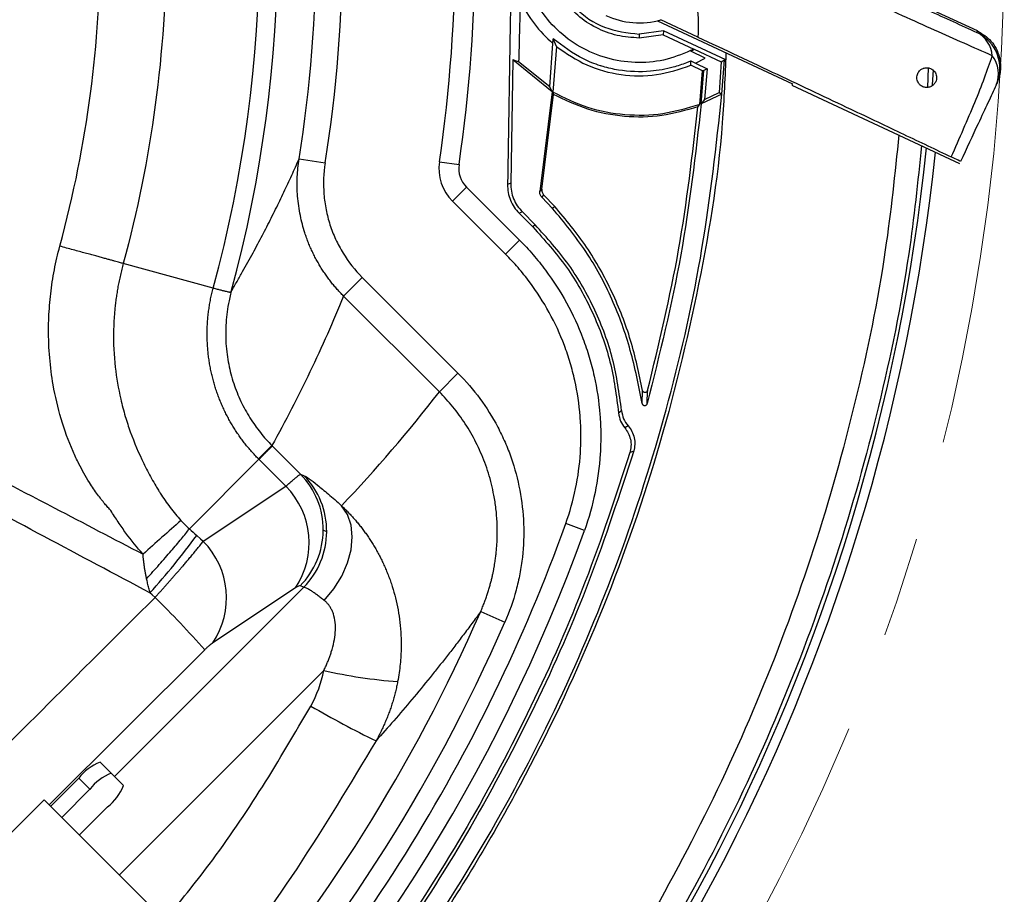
# Model space of a CAD drawing. Header units: millimetres. Extents: x 0 to 594, y 0 to 420.
# Tile 51 of 65: x 412 to 437, y 244 to 266. Entities that reach past the tile are written whole.
import ezdxf

# ---------------------------------------------------------------- set-up
doc = ezdxf.new("R2010")
doc.units = ezdxf.units.MM
doc.linetypes.add('CENTERX2', pattern=[20.32, 12.7, -2.54, 2.54, -2.54])
doc.layers.add('SLD-0', color=7, linetype='Continuous')

msp = doc.modelspace()

# ---------------------------------------------------------------- linework, layer by layer
at = {"color": 7, "linetype": 'Continuous', "lineweight": 25}
for p, q in [((435.927, 265.831), (432.604, 267.381)), ((427.851, 266.089), (431.261, 264.499)), ((428.873, 265.677), (427.94, 266.112)), ((428.008, 265.836), (427.393, 265.752)), ((427.393, 265.752), (427.393, 265.653)), ((427.999, 265.732), (427.393, 265.653)), ((428.008, 265.836), (427.999, 265.732)), ((427.999, 265.732), (428.771, 265.372)), ((429.573, 265.107), (428.008, 265.836)), ((435.91, 265.794), (435.927, 265.831)), ((425.137, 264.422), (425.212, 265.515)), ((425.212, 265.515), (425.219, 265.635)), ((425.306, 265.437), (425.219, 265.635)), ((425.306, 265.437), (425.216, 264.289)), ((428.692, 265.322), (428.777, 265.369)), ((429.052, 265.145), (428.692, 265.322)), ((428.771, 265.372), (428.777, 265.369)), ((428.777, 265.369), (429.461, 265.056)), ((429.579, 265.284), (429.573, 265.107)), ((424.203, 265.103), (424.151, 261.99)), ((424.349, 265.056), (424.203, 265.103)), ((425.2, 264.299), (424.203, 265.103)), ((425.137, 264.422), (424.349, 265.056)), ((428.692, 264.966), (428.694, 265.075)), ((428.694, 265.075), (428.811, 265.02)), ((428.811, 265.02), (429.052, 265.145)), ((428.811, 265.02), (429.106, 264.879)), ((429.461, 265.056), (429.408, 264.283)), ((429.461, 265.056), (429.544, 265.105)), ((429.478, 264.237), (429.543, 265.105)), ((429.544, 265.105), (429.573, 265.107)), ((428.988, 264.828), (428.692, 264.966)), ((428.919, 263.98), (428.988, 264.828)), ((428.955, 263.994), (429.024, 264.831)), ((429.024, 264.831), (428.988, 264.828)), ((429.106, 264.879), (429.024, 264.831)), ((429.106, 264.879), (429.039, 264.107)), ((434.683, 264.899), (434.664, 264.407)), ((431.261, 264.499), (431.245, 264.465)), ((425.2, 264.299), (424.888, 261.786)), ((425.2, 264.299), (425.137, 264.422)), ((425.216, 264.289), (425.231, 264.233)), ((429.039, 264.107), (429.408, 264.283)), ((429.408, 264.283), (429.478, 264.237)), ((431.245, 264.465), (435.474, 262.493)), ((424.935, 261.845), (425.231, 264.233)), ((429.478, 264.237), (428.955, 263.994)), ((429.039, 264.107), (428.955, 263.994)), ((428.872, 263.92), (428.919, 263.98)), ((418.813, 262.607), (419.471, 262.502)), ((422.352, 262.533), (422.846, 262.461)), ((423.035, 261.893), (422.681, 261.539)), ((423.035, 261.893), (424.373, 260.554)), ((424.151, 261.99), (424.07, 261.957)), ((424.888, 261.786), (424.935, 261.845)), ((424.019, 260.201), (422.681, 261.539)), ((424.981, 261.702), (424.934, 261.643)), ((424.934, 261.643), (425.206, 261.356)), ((425.262, 261.406), (424.981, 261.702)), ((424.444, 261.266), (424.363, 261.233)), ((424.444, 261.266), (424.764, 260.946)), ((425.262, 261.406), (425.206, 261.356)), ((424.363, 261.233), (424.708, 260.889)), ((424.764, 260.946), (424.708, 260.889)), ((424.373, 260.554), (424.019, 260.201)), ((416.647, 259.348), (414.377, 259.967)), ((419.935, 259.145), (420.406, 259.615)), ((420.406, 259.615), (422.82, 257.201)), ((422.35, 256.73), (419.935, 259.145)), ((422.35, 256.73), (422.82, 257.201)), ((427.465, 256.439), (427.474, 256.765)), ((427.595, 256.435), (427.604, 256.762)), ((426.871, 256.198), (426.947, 256.259)), ((427.113, 255.874), (427.027, 255.821)), ((418.137, 255.367), (418.852, 254.652)), ((427.156, 255.197), (427.252, 255.239)), ((417.8, 255.029), (416.046, 253.275)), ((418.48, 254.348), (417.8, 255.029)), ((418.852, 254.652), (418.941, 254.614)), ((416.395, 252.961), (418.48, 254.348)), ((426.009, 253.237), (425.539, 253.407)), ((419.51, 253.202), (419.421, 253.24)), ((418.929, 251.802), (418.841, 251.839)), ((414.156, 247.028), (418.929, 251.802)), ((418.722, 251.789), (416.637, 250.401)), ((423.393, 251.189), (424.004, 250.923)), ((416.433, 250.226), (412.512, 246.317)), ((419.435, 249.704), (414.28, 244.549)), ((414.072, 247.112), (413.792, 247.392)), ((414.072, 247.112), (414.383, 246.801)), ((412.549, 246.28), (413.255, 246.987)), ((413.535, 246.707), (413.255, 246.987)), ((412.829, 246), (413.535, 246.707)), ((412.385, 246.445), (406.398, 240.458)), ((415.419, 243.41), (412.385, 246.445)), ((413.978, 246.264), (413.272, 245.558))]:
    msp.add_line(p, q, dxfattribs=at)
at = {"color": 7, "linetype": 'Continuous', "lineweight": 25, "flags": 128}
for points in [[(434.805, 264.855), (434.779, 264.471), (434.777, 264.447)], [(419.447, 251.471), (419.69, 251.765), (419.889, 252.084), (420.036, 252.416), (420.126, 252.749), (420.155, 253.072), (420.123, 253.371), (420.031, 253.637), (419.882, 253.859)], [(416.232, 253.106), (416.323, 253.025), (416.395, 252.961)], [(415.18, 251.547), (415.109, 251.611), (415.052, 251.661)]]:
    msp.add_lwpolyline(points, dxfattribs=at)
at = {"color": 7, "linetype": 'Continuous', "lineweight": 25}
for centre, radius, start, end in [((384.806, 268.036), 33.004, 344.7378, 15.2622), ((384.806, 268.036), 33.466, 344.8035, 15.1965), ((384.806, 268.036), 34.437, 350.9299, 9.0701), ((384.806, 268.036), 35.104, 350.9299, 9.0701), ((384.806, 268.036), 37.947, 351.6619, 8.3381), ((384.806, 268.036), 38.447, 351.6619, 8.3381), ((427.393, 268.036), 2, 245, 285.8656), ((435.568, 265.149), 0.731, 4.6043, 62.1039), ((435.488, 264.888), 1, 335.0011, 65.0011), ((435.701, 264.752), 0.75, 337.5289, 37.4193), ((384.806, 268.036), 50.333, 267.9253, 354.003), ((384.806, 268.036), 50.1, 268.0382, 354.0949), ((423.506, 262.364), 1.167, 171.6619, 225), ((423.506, 262.364), 0.667, 171.6619, 225), ((430.503, 242.334), 17.978, 133.4965, 135.019), ((417.433, 253.259), 1.988, 359.4397, 44.4509), ((417.521, 253.222), 1.988, 359.4397, 44.4509), ((417.039, 252.921), 2.028, 326.0801, 44.7168), ((480.019, 180.168), 97.443, 131.19995, 131.95257), ((384.806, 268.036), 43.28, 315.6735, 340.2437), ((384.806, 268.036), 43.78, 289.7563, 340.2437), ((401.521, 263.912), 18.252, 317.8433, 323.7011), ((417.4, 253.257), 2.021, 315.4594, 359.5179), ((417.489, 253.219), 2.021, 315.4594, 359.5179), ((414.954, 251.533), 2.028, 326.0801, 44.7168), ((397.509, 233.523), 25.241, 41.4334, 45.5663), ((384.806, 268.036), 42.104, 319.1946, 336.4144), ((384.806, 268.036), 42.771, 317.9053, 336.4144), ((422.256, 262.11), 12.723, 257.1892, 265.6862), ((431.575, 270.219), 24.777, 239.7887, 244.1046), ((414.266, 246.206), 1.278, 111.8041, 142.3496), ((414.546, 245.926), 1.278, 111.8041, 142.3496), ((413.197, 247.275), 1.278, 307.6504, 338.1959)]:
    msp.add_arc(centre, radius, start, end, dxfattribs=at)
for points, knots in [([(414.377, 276.105), (414.735, 274.792), (415.006, 273.455), (415.367, 270.758), (415.458, 269.397), (415.458, 266.675), (415.367, 265.314), (415.006, 262.617), (414.735, 261.28), (414.377, 259.967)], [0, 0, 0, 0, 0.25, 0.25, 0.5, 0.5, 0.75, 0.75, 1, 1, 1, 1]), ([(412.777, 260.404), (413.133, 261.711), (413.385, 262.989), (413.718, 265.525), (413.799, 266.782), (413.799, 269.296), (413.718, 270.553), (413.467, 272.455), (413.363, 273.091), (413.106, 274.374), (412.953, 275.021), (412.775, 275.674)], [0, 0, 0, 0, 0.25, 0.25, 0.5, 0.5, 0.75, 0.75, 0.875, 0.875, 1, 1, 1, 1]), ([(429.209, 268.873), (429.929, 268.54), (431.367, 267.874), (433.188, 267.037), (434.719, 266.336), (435.513, 265.975), (435.91, 265.794)], [0, 0, 0, 0, 0.279631, 0.558708, 0.779098, 1, 1, 1, 1]), ([(436.297, 265.207), (435.827, 265.414), (434.888, 265.826), (433.196, 266.596), (431.356, 267.449), (430.027, 268.076), (429.361, 268.391)], [0, 0, 0, 0, 0.250431, 0.501116, 0.75018, 1, 1, 1, 1]), ([(424.164, 267.609), (424.164, 267.605), (424.163, 267.567), (424.161, 267.435), (424.153, 266.95), (424.123, 265.103), (424.093, 263.351), (424.07, 261.957)], [0, 0, 0, 0, 0.002192, 0.020018, 0.070031, 0.260041, 1, 1, 1, 1]), ([(428.594, 267.137), (428.698, 266.906), (428.907, 266.442), (428.884, 265.933), (428.873, 265.677)], [0, 0, 0, 0, 0.497548, 1, 1, 1, 1]), ([(424.391, 266.588), (424.384, 266.322), (424.37, 265.789), (424.356, 265.3), (424.349, 265.056)], [0, 0, 0, 0, 0.499349, 1, 1, 1, 1]), ([(435.927, 265.831), (436.048, 265.755), (436.3, 265.597), (436.49, 265.21), (436.525, 264.823), (436.448, 264.606), (436.411, 264.502)], [0, 0, 0, 0, 0.270257, 0.562423, 0.789733, 1, 1, 1, 1]), ([(428.694, 265.075), (428.694, 265.075), (428.693, 265.075), (428.693, 265.075), (428.69, 265.074), (428.681, 265.07), (428.645, 265.054), (428.502, 264.995), (428.179, 264.887), (427.605, 264.784), (427.001, 264.807), (426.587, 264.901), (426.438, 264.947), (426.269, 265), (425.834, 265.168), (425.464, 265.448), (425.219, 265.635)], [0, 0, 0, 0, 0.000077, 0.000214, 0.00067, 0.002309, 0.008495, 0.032498, 0.126986, 0.283342, 0.501364, 0.609483, 0.625647, 0.627692, 0.752348, 1, 1, 1, 1]), ([(428.873, 265.677), (429.548, 265.36), (430.898, 264.725), (432.62, 263.911), (434.087, 263.215), (434.87, 262.842), (435.261, 262.655)], [0, 0, 0, 0, 0.279967, 0.55992, 0.779963, 1, 1, 1, 1]), ([(429.579, 265.284), (429.555, 264.695), (429.474, 262.642), (428.886, 259.163), (427.83, 254.899), (426.336, 250.761), (424.452, 246.788), (422.187, 243.018), (419.566, 239.488), (416.612, 236.23), (413.354, 233.276), (409.824, 230.655), (406.054, 228.39), (402.081, 226.506), (397.943, 225.015), (393.68, 223.946), (389.507, 223.286), (386.756, 223.197), (385.469, 223.155)], [0, 0, 0, 0, 0.02635, 0.091787, 0.157224, 0.222661, 0.288098, 0.353536, 0.418973, 0.48441, 0.549847, 0.615284, 0.680721, 0.746159, 0.811596, 0.877033, 0.94247, 1, 1, 1, 1]), ([(425.306, 265.437), (425.554, 265.267), (426.05, 264.929), (426.929, 264.699), (427.838, 264.681), (428.407, 264.871), (428.692, 264.966)], [0, 0, 0, 0, 0.250046, 0.500059, 0.750042, 1, 1, 1, 1]), ([(435.261, 262.655), (435.366, 262.892), (435.576, 263.366), (435.861, 264.039), (436.116, 264.669), (436.236, 265.027), (436.297, 265.207)], [0, 0, 0, 0, 0.2479038, 0.4960676, 0.745168, 1, 1, 1, 1]), ([(434.87, 264.549), (434.855, 264.524), (434.819, 264.466), (434.741, 264.419), (434.654, 264.401), (434.565, 264.412), (434.483, 264.455), (434.427, 264.523), (434.4, 264.59), (434.391, 264.649), (434.396, 264.709), (434.41, 264.743), (434.417, 264.761)], [0, 0, 0, 0, 0.108207, 0.249503, 0.374291, 0.499335, 0.640154, 0.748771, 0.813371, 0.874248, 0.934659, 1, 1, 1, 1]), ([(434.417, 264.761), (434.435, 264.79), (434.472, 264.848), (434.533, 264.882), (434.586, 264.9), (434.641, 264.908), (434.715, 264.9), (434.784, 264.866), (434.834, 264.82), (434.865, 264.775), (434.887, 264.721), (434.895, 264.661), (434.89, 264.601), (434.877, 264.567), (434.87, 264.549)], [0, 0, 0, 0, 0.124631, 0.249226, 0.295927, 0.374298, 0.498834, 0.623497, 0.690006, 0.748942, 0.812834, 0.874376, 0.934308, 1, 1, 1, 1]), ([(436.394, 264.466), (436.328, 264.323), (436.196, 264.04), (435.896, 263.398), (435.647, 262.865), (435.496, 262.539)], [0, 0, 0, 0, 0.281567, 0.561013, 1, 1, 1, 1]), ([(415.052, 251.661), (413.273, 252.608), (411.494, 253.555), (407.938, 255.454), (406.161, 256.406), (402.614, 258.319), (400.842, 259.281), (398.197, 260.745), (397.318, 261.236), (396.005, 261.987), (395.569, 262.239), (394.7, 262.75), (394.268, 263.01), (393.835, 263.268)], [0, 0, 0, 0, 0.25, 0.25, 0.5, 0.5, 0.75, 0.75, 0.875, 0.875, 0.9375, 0.9375, 1, 1, 1, 1]), ([(393.847, 263.288), (393.897, 263.265), (394.009, 263.214), (394.234, 263.115), (394.525, 262.988), (394.863, 262.839), (395.193, 262.69), (395.523, 262.536), (395.966, 262.325), (396.745, 261.947), (397.846, 261.405), (399.603, 260.526), (401.794, 259.418), (404.417, 258.075), (407.035, 256.723), (409.775, 255.3), (412.389, 253.937), (414.13, 253.026), (414.876, 252.636)], [0, 0, 0, 0, 0.006996, 0.015635, 0.031275, 0.04744, 0.062544, 0.077378, 0.093795, 0.125042, 0.187533, 0.250025, 0.375012, 0.500005, 0.625004, 0.750003, 0.892858, 1, 1, 1, 1]), ([(433.941, 263.208), (433.841, 262.239), (433.607, 259.984), (432.884, 256.493), (431.838, 252.755), (430.492, 249.112), (428.867, 245.586), (426.97, 242.198), (424.813, 238.97), (422.409, 235.92), (419.773, 233.069), (416.922, 230.433), (413.873, 228.029), (410.644, 225.872), (407.256, 223.975), (403.73, 222.349), (400.087, 221.006), (396.35, 219.951), (392.542, 219.198), (388.686, 218.724), (386.1, 218.665), (384.806, 218.636)], [0, 0, 0, 0, 0.0401405, 0.093466, 0.1467916, 0.2001171, 0.2534426, 0.3067681, 0.3600937, 0.4134192, 0.4667447, 0.5200703, 0.5733958, 0.6267213, 0.6800468, 0.7333724, 0.7866979, 0.8400234, 0.8933489, 0.9466745, 1, 1, 1, 1]), ([(434.513, 262.941), (434.418, 262.03), (434.187, 259.817), (433.468, 256.353), (432.41, 252.569), (431.047, 248.882), (429.403, 245.313), (427.482, 241.884), (425.299, 238.617), (422.866, 235.53), (420.198, 232.644), (417.312, 229.977), (414.226, 227.544), (410.958, 225.36), (407.529, 223.44), (403.96, 221.794), (400.273, 220.435), (396.49, 219.367), (392.636, 218.604), (388.733, 218.125), (386.115, 218.066), (384.806, 218.036)], [0, 0, 0, 0, 0.0374, 0.090878, 0.144356, 0.197833, 0.251311, 0.304789, 0.358267, 0.411744, 0.465222, 0.5187, 0.572178, 0.625656, 0.679133, 0.732611, 0.786089, 0.839567, 0.893044, 0.946522, 1, 1, 1, 1]), ([(417.103, 259.266), (417.152, 259.349), (417.248, 259.514), (417.388, 259.759), (417.521, 259.998), (417.649, 260.23), (417.771, 260.457), (417.887, 260.677), (418.037, 260.968), (418.219, 261.33), (418.429, 261.763), (418.626, 262.187), (418.752, 262.469), (418.813, 262.607)], [0, 0, 0, 0, 0.0787534, 0.1550652, 0.2289355, 0.3003641, 0.3693511, 0.4358964, 0.5, 0.6315727, 0.7587637, 0.8815728, 1, 1, 1, 1]), ([(419.935, 259.145), (419.908, 259.172), (419.854, 259.228), (419.775, 259.314), (419.697, 259.404), (419.621, 259.497), (419.547, 259.594), (419.475, 259.695), (419.406, 259.799), (419.339, 259.906), (419.274, 260.016), (419.213, 260.129), (419.155, 260.246), (419.1, 260.365), (419.049, 260.488), (419.001, 260.613), (418.924, 260.839), (418.832, 261.187), (418.782, 261.545), (418.765, 261.811), (418.762, 261.975), (418.766, 262.165), (418.781, 262.379), (418.802, 262.528), (418.813, 262.607)], [0, 0, 0, 0, 0.030605, 0.061641, 0.093101, 0.124977, 0.15726, 0.189939, 0.223004, 0.256443, 0.290242, 0.324388, 0.358865, 0.393656, 0.428746, 0.464115, 0.499746, 0.618481, 0.749503, 0.786141, 0.829705, 0.880031, 0.936894, 1, 1, 1, 1]), ([(419.471, 262.502), (419.43, 262.241), (419.419, 261.979), (419.45, 261.584), (419.468, 261.453), (419.519, 261.196), (419.552, 261.07), (419.632, 260.821), (419.68, 260.699), (419.79, 260.459), (419.852, 260.343), (420.057, 260.008), (420.219, 259.803), (420.406, 259.615)], [0, 0, 0, 0, 0.25, 0.25, 0.375, 0.375, 0.5, 0.5, 0.625, 0.625, 0.75, 0.75, 1, 1, 1, 1]), ([(435.496, 262.539), (435.485, 262.545), (435.464, 262.557), (435.329, 262.622), (435.261, 262.655)], [0, 0, 0, 0, 0.500068, 1, 1, 1, 1]), ([(424.07, 261.957), (424.073, 261.89), (424.078, 261.756), (424.138, 261.563), (424.229, 261.383), (424.318, 261.283), (424.363, 261.233)], [0, 0, 0, 0, 0.250077, 0.500263, 0.750073, 1, 1, 1, 1]), ([(424.151, 261.99), (424.154, 261.923), (424.159, 261.789), (424.219, 261.596), (424.31, 261.416), (424.399, 261.316), (424.444, 261.266)], [0, 0, 0, 0, 0.249809, 0.499732, 0.749806, 1, 1, 1, 1]), ([(424.934, 261.643), (424.925, 261.653), (424.908, 261.673), (424.893, 261.709), (424.884, 261.747), (424.887, 261.773), (424.888, 261.786)], [0, 0, 0, 0, 0.248031, 0.499957, 0.750483, 1, 1, 1, 1]), ([(424.935, 261.845), (424.934, 261.832), (424.932, 261.806), (424.94, 261.768), (424.956, 261.732), (424.973, 261.712), (424.981, 261.702)], [0, 0, 0, 0, 0.248043, 0.499961, 0.75049, 1, 1, 1, 1]), ([(427.465, 256.439), (427.377, 256.888), (427.201, 257.785), (426.733, 259.079), (426.081, 260.296), (425.497, 261.003), (425.206, 261.356)], [0, 0, 0, 0, 0.249657, 0.499513, 0.750195, 1, 1, 1, 1]), ([(427.474, 256.765), (427.386, 257.188), (427.209, 258.038), (426.73, 259.255), (426.097, 260.402), (425.54, 261.072), (425.262, 261.406)], [0, 0, 0, 0, 0.248815, 0.4993, 0.749893, 1, 1, 1, 1]), ([(424.708, 260.889), (425.004, 260.56), (425.595, 259.906), (426.241, 258.746), (426.701, 257.505), (426.815, 256.633), (426.871, 256.198)], [0, 0, 0, 0, 0.251426, 0.500531, 0.751052, 1, 1, 1, 1]), ([(426.947, 256.259), (426.887, 256.693), (426.768, 257.565), (426.302, 258.804), (425.653, 259.963), (425.061, 260.617), (424.764, 260.946)], [0, 0, 0, 0, 0.248963, 0.49946, 0.748566, 1, 1, 1, 1]), ([(424.373, 260.554), (424.491, 260.437), (424.604, 260.315), (424.821, 260.064), (424.926, 259.935), (425.224, 259.537), (425.401, 259.261), (425.717, 258.686), (425.854, 258.387), (426.03, 257.923), (426.083, 257.765), (426.177, 257.448), (426.219, 257.289), (426.326, 256.808), (426.374, 256.484), (426.413, 255.992), (426.42, 255.827), (426.423, 255.495), (426.418, 255.329), (426.387, 254.835), (426.343, 254.51), (426.21, 253.868), (426.122, 253.55), (426.009, 253.237)], [0, 0, 0, 0, 0.0625, 0.0625, 0.125, 0.125, 0.25, 0.25, 0.375, 0.375, 0.4375, 0.4375, 0.5, 0.5, 0.625, 0.625, 0.6875, 0.6875, 0.75, 0.75, 0.875, 0.875, 1, 1, 1, 1]), ([(414.064, 253.735), (414.04, 253.762), (413.988, 253.818), (413.908, 253.912), (413.82, 254.021), (413.725, 254.146), (413.624, 254.288), (413.459, 254.541), (413.284, 254.854), (413.034, 255.386), (412.794, 256.047), (412.61, 256.841), (412.511, 257.6), (412.488, 258.168), (412.499, 258.609), (412.517, 258.907), (412.546, 259.207), (412.586, 259.507), (412.638, 259.808), (412.7, 260.107), (412.751, 260.305), (412.777, 260.404)], [0, 0, 0, 0, 0.0150817, 0.0325447, 0.052392, 0.0746291, 0.0992629, 0.1263023, 0.2030851, 0.2515466, 0.3757349, 0.5007969, 0.5973919, 0.7001338, 0.7421569, 0.7845123, 0.8271621, 0.8700745, 0.9132134, 0.9565374, 1, 1, 1, 1]), ([(414.377, 259.967), (414.363, 259.971), (414.332, 259.98), (414.281, 259.993), (414.223, 260.009), (414.157, 260.027), (414.082, 260.048), (413.997, 260.071), (413.903, 260.097), (413.798, 260.125), (413.682, 260.157), (413.556, 260.192), (413.418, 260.229), (413.271, 260.269), (413.114, 260.312), (412.948, 260.357), (412.834, 260.388), (412.777, 260.404)], [0, 0, 0, 0, 0.0394822, 0.082899, 0.130301, 0.1817281, 0.2372059, 0.2967405, 0.3603136, 0.4278769, 0.499347, 0.5746003, 0.653468, 0.7357336, 0.8211301, 0.9093407, 1, 1, 1, 1]), ([(425.539, 253.407), (425.747, 253.988), (425.87, 254.584), (425.918, 255.349), (425.923, 255.503), (425.92, 255.811), (425.914, 255.964), (425.878, 256.421), (425.833, 256.722), (425.733, 257.168), (425.695, 257.316), (425.607, 257.611), (425.558, 257.757), (425.395, 258.189), (425.267, 258.466), (424.974, 258.999), (424.809, 259.256), (424.533, 259.625), (424.436, 259.746), (424.234, 259.979), (424.129, 260.092), (424.019, 260.201)], [0, 0, 0, 0, 0.25, 0.25, 0.3125, 0.3125, 0.375, 0.375, 0.5, 0.5, 0.5625, 0.5625, 0.625, 0.625, 0.75, 0.75, 0.875, 0.875, 0.9375, 0.9375, 1, 1, 1, 1]), ([(414.377, 259.967), (414.364, 259.918), (414.338, 259.821), (414.304, 259.675), (414.272, 259.529), (414.244, 259.384), (414.22, 259.24), (414.198, 259.098), (414.18, 258.956), (414.165, 258.815), (414.153, 258.675), (414.143, 258.537), (414.137, 258.399), (414.126, 258.003), (414.155, 257.381), (414.278, 256.665), (414.42, 256.125), (414.6, 255.578), (414.823, 255.053), (415.057, 254.607), (415.184, 254.383), (415.258, 254.26), (415.334, 254.137), (415.431, 253.992), (415.558, 253.817), (415.692, 253.648), (415.787, 253.539), (415.834, 253.485)], [0, 0, 0, 0, 0.021978, 0.04375, 0.065308, 0.086647, 0.107762, 0.128647, 0.149315, 0.169796, 0.190094, 0.210216, 0.230169, 0.249958, 0.382007, 0.499657, 0.565084, 0.624289, 0.749514, 0.812157, 0.843407, 0.861924, 0.874624, 0.90621, 0.937613, 0.968867, 1, 1, 1, 1]), ([(417.787, 255.042), (417.757, 255.072), (417.698, 255.133), (417.613, 255.227), (417.53, 255.323), (417.45, 255.421), (417.373, 255.522), (417.298, 255.625), (417.226, 255.731), (417.157, 255.84), (417.091, 255.95), (417.028, 256.064), (416.967, 256.18), (416.91, 256.298), (416.856, 256.418), (416.806, 256.54), (416.759, 256.663), (416.716, 256.788), (416.677, 256.914), (416.641, 257.042), (416.609, 257.171), (416.581, 257.302), (416.556, 257.434), (416.535, 257.568), (416.519, 257.703), (416.506, 257.839), (416.498, 257.975), (416.493, 258.112), (416.493, 258.248), (416.497, 258.385), (416.505, 258.522), (416.518, 258.66), (416.535, 258.797), (416.556, 258.935), (416.581, 259.073), (416.611, 259.211), (416.635, 259.302), (416.647, 259.348)], [0, 0, 0, 0, 0.0271761, 0.0543366, 0.0815036, 0.1086995, 0.1359481, 0.1632752, 0.1906988, 0.2182356, 0.245903, 0.2737389, 0.3017889, 0.3300185, 0.3582641, 0.3864847, 0.414719, 0.442995, 0.4713343, 0.4997589, 0.5282944, 0.5569684, 0.5858036, 0.6148368, 0.6440794, 0.6733872, 0.7026574, 0.7319369, 0.7612405, 0.790607, 0.8200614, 0.849623, 0.879313, 0.9091967, 0.9392856, 0.9695599, 1, 1, 1, 1]), ([(416.647, 259.348), (416.664, 259.344), (416.699, 259.335), (416.747, 259.322), (416.793, 259.311), (416.836, 259.3), (416.876, 259.29), (416.912, 259.281), (416.946, 259.273), (416.982, 259.264), (417.018, 259.255), (417.047, 259.249), (417.066, 259.246), (417.077, 259.245), (417.084, 259.245), (417.088, 259.246), (417.092, 259.247), (417.094, 259.248), (417.096, 259.25), (417.098, 259.252), (417.099, 259.254), (417.1, 259.257), (417.101, 259.259), (417.102, 259.262), (417.102, 259.263)], [0, 0, 0, 0, 0.062459, 0.124918, 0.187377, 0.249836, 0.312295, 0.374754, 0.437213, 0.499672, 0.599805, 0.698655, 0.764987, 0.819133, 0.851469, 0.880616, 0.906579, 0.929359, 0.948961, 0.965392, 0.978664, 0.988799, 0.995853, 1, 1, 1, 1]), ([(417.103, 259.266), (417.097, 259.242), (417.075, 259.162), (417.036, 258.99), (416.995, 258.75), (416.968, 258.484), (416.955, 258.124), (416.982, 257.69), (417.067, 257.262), (417.161, 256.944), (417.245, 256.713), (417.342, 256.49), (417.451, 256.277), (417.57, 256.074), (417.698, 255.882), (417.835, 255.702), (417.977, 255.532), (418.079, 255.427), (418.129, 255.375)], [0, 0, 0, 0, 0.017814, 0.059265, 0.125053, 0.191241, 0.249936, 0.38149, 0.500193, 0.559273, 0.617675, 0.675297, 0.732044, 0.787831, 0.842581, 0.896229, 0.948717, 1, 1, 1, 1]), ([(419.935, 259.145), (419.672, 258.501), (419.389, 257.864), (418.786, 256.606), (418.466, 255.986), (418.129, 255.375)], [0, 0, 0, 0, 0.5, 0.5, 1, 1, 1, 1]), ([(422.82, 257.201), (423.022, 256.999), (423.206, 256.785), (423.54, 256.333), (423.69, 256.094), (423.888, 255.718), (423.951, 255.589), (424.064, 255.329), (424.115, 255.198), (424.255, 254.799), (424.327, 254.527), (424.432, 253.972), (424.464, 253.687), (424.485, 253.123), (424.475, 252.842), (424.428, 252.422), (424.407, 252.282), (424.354, 252.004), (424.322, 251.864), (424.212, 251.452), (424.118, 251.184), (424.004, 250.923)], [0, 0, 0, 0, 0.125, 0.125, 0.25, 0.25, 0.3125, 0.3125, 0.375, 0.375, 0.5, 0.5, 0.625, 0.625, 0.75, 0.75, 0.8125, 0.8125, 0.875, 0.875, 1, 1, 1, 1]), ([(423.393, 251.189), (423.41, 251.229), (423.443, 251.306), (423.488, 251.422), (423.53, 251.535), (423.567, 251.644), (423.6, 251.75), (423.629, 251.853), (423.656, 251.951), (423.679, 252.045), (423.699, 252.136), (423.717, 252.221), (423.732, 252.302), (423.745, 252.378), (423.757, 252.45), (423.766, 252.516), (423.774, 252.578), (423.795, 252.75), (423.815, 253.03), (423.812, 253.414), (423.783, 253.778), (423.732, 254.106), (423.667, 254.404), (423.591, 254.678), (423.5, 254.945), (423.395, 255.204), (423.277, 255.454), (423.147, 255.695), (423.006, 255.925), (422.854, 256.144), (422.694, 256.352), (422.527, 256.548), (422.408, 256.67), (422.35, 256.73)], [0, 0, 0, 0, 0.021432, 0.04218, 0.062223, 0.081538, 0.100108, 0.117913, 0.134937, 0.151166, 0.166586, 0.181185, 0.194951, 0.207875, 0.219948, 0.231163, 0.241513, 0.250991, 0.317949, 0.382059, 0.443066, 0.500771, 0.548419, 0.595813, 0.642879, 0.689548, 0.73575, 0.781424, 0.826512, 0.870959, 0.914717, 0.957743, 1, 1, 1, 1]), ([(427.604, 256.762), (427.601, 256.755), (427.596, 256.741), (427.58, 256.724), (427.56, 256.714), (427.538, 256.711), (427.515, 256.715), (427.496, 256.726), (427.482, 256.744), (427.477, 256.758), (427.474, 256.765)], [0, 0, 0, 0, 0.124425, 0.248909, 0.375527, 0.498915, 0.627408, 0.749626, 0.872408, 1, 1, 1, 1]), ([(427.465, 256.439), (427.467, 256.435), (427.469, 256.426), (427.478, 256.41), (427.492, 256.397), (427.511, 256.388), (427.529, 256.385), (427.546, 256.387), (427.561, 256.393), (427.574, 256.401), (427.587, 256.414), (427.592, 256.427), (427.595, 256.435)], [0, 0, 0, 0, 0.07809, 0.154293, 0.302408, 0.40292, 0.500009, 0.598839, 0.695165, 0.772517, 0.8471, 1, 1, 1, 1]), ([(426.871, 256.198), (426.883, 256.127), (426.906, 255.989), (426.987, 255.876), (427.027, 255.821)], [0, 0, 0, 0, 0.513984, 1, 1, 1, 1]), ([(426.947, 256.259), (426.959, 256.188), (426.983, 256.046), (427.069, 255.931), (427.113, 255.874)], [0, 0, 0, 0, 0.500293, 1, 1, 1, 1]), ([(427.027, 255.821), (427.058, 255.778), (427.122, 255.691), (427.175, 255.534), (427.193, 255.363), (427.168, 255.252), (427.156, 255.197)], [0, 0, 0, 0, 0.236845, 0.487057, 0.744367, 1, 1, 1, 1]), ([(427.113, 255.874), (427.147, 255.828), (427.216, 255.738), (427.271, 255.576), (427.289, 255.405), (427.265, 255.294), (427.252, 255.239)], [0, 0, 0, 0, 0.25019, 0.500075, 0.749904, 1, 1, 1, 1]), ([(417.8, 255.029), (417.812, 255.041), (417.837, 255.066), (417.872, 255.101), (417.904, 255.134), (417.935, 255.165), (417.964, 255.194), (417.991, 255.221), (418.016, 255.245), (418.038, 255.268), (418.059, 255.288), (418.077, 255.306), (418.092, 255.322), (418.106, 255.335), (418.117, 255.347), (418.126, 255.356), (418.133, 255.363), (418.136, 255.365), (418.137, 255.367)], [0, 0, 0, 0, 0.062867, 0.125866, 0.188956, 0.2521, 0.315258, 0.378392, 0.441462, 0.504429, 0.567254, 0.629901, 0.692332, 0.75451, 0.8164, 0.877967, 0.939178, 1, 1, 1, 1]), ([(417.8, 255.029), (417.799, 255.029), (417.799, 255.029), (417.799, 255.029), (417.799, 255.029), (417.799, 255.03), (417.798, 255.031), (417.796, 255.033), (417.792, 255.037), (417.789, 255.04), (417.787, 255.042)], [0, 0, 0, 0, 0.015625, 0.015625, 0.03125, 0.0625, 0.125, 0.25, 0.5, 1, 1, 1, 1]), ([(418.48, 254.348), (418.493, 254.36), (418.52, 254.384), (418.559, 254.419), (418.598, 254.453), (418.636, 254.486), (418.673, 254.518), (418.708, 254.548), (418.741, 254.575), (418.772, 254.6), (418.799, 254.62), (418.822, 254.636), (418.841, 254.648), (418.848, 254.65), (418.852, 254.652)], [0, 0, 0, 0, 0.0628616, 0.1294454, 0.1997516, 0.27378, 0.3515306, 0.4330033, 0.518198, 0.6071148, 0.6997534, 0.7961139, 0.8961961, 1, 1, 1, 1]), ([(418.941, 254.614), (418.971, 254.601), (419.014, 254.575), (419.126, 254.497), (419.195, 254.445), (419.357, 254.316), (419.449, 254.239), (419.653, 254.063), (419.764, 253.965), (419.882, 253.859)], [0, 0, 0, 0, 0.25, 0.25, 0.5, 0.5, 0.75, 0.75, 1, 1, 1, 1]), ([(419.882, 253.859), (419.909, 253.834), (419.962, 253.783), (420.041, 253.704), (420.119, 253.621), (420.197, 253.536), (420.273, 253.447), (420.348, 253.355), (420.421, 253.26), (420.493, 253.163), (420.563, 253.062), (420.632, 252.958), (420.698, 252.851), (420.762, 252.741), (420.824, 252.628), (420.884, 252.512), (420.941, 252.393), (420.995, 252.271), (421.047, 252.147), (421.095, 252.02), (421.158, 251.841), (421.228, 251.605), (421.297, 251.307), (421.349, 250.994), (421.376, 250.718), (421.387, 250.479), (421.388, 250.281), (421.381, 250.075), (421.364, 249.862), (421.338, 249.644), (421.312, 249.497), (421.299, 249.423)], [0, 0, 0, 0, 0.0251275, 0.0503508, 0.0756797, 0.101123, 0.1266895, 0.1523871, 0.1782232, 0.2042048, 0.2303381, 0.2566287, 0.2830815, 0.3097006, 0.3364897, 0.3634514, 0.3905878, 0.4179001, 0.445389, 0.4730542, 0.5008947, 0.5605965, 0.6221335, 0.6854608, 0.7505053, 0.7885481, 0.828064, 0.8690165, 0.9113604, 0.9550423, 1, 1, 1, 1]), ([(414.876, 252.636), (414.724, 252.807), (414.58, 252.984), (414.379, 253.26), (414.314, 253.354), (414.187, 253.543), (414.125, 253.639), (414.064, 253.735)], [0, 0, 0, 0, 0.5, 0.5, 0.75, 0.75, 1, 1, 1, 1]), ([(414.967, 252.019), (415.074, 252.137), (415.181, 252.256), (415.39, 252.492), (415.491, 252.608), (415.679, 252.827), (415.766, 252.93), (415.921, 253.118), (415.989, 253.202), (416.046, 253.275)], [0, 0, 0, 0, 0.25, 0.25, 0.5, 0.5, 0.75, 0.75, 1, 1, 1, 1]), ([(415.18, 251.547), (415.199, 251.568), (415.238, 251.611), (415.296, 251.675), (415.354, 251.74), (415.413, 251.805), (415.471, 251.872), (415.53, 251.938), (415.589, 252.005), (415.647, 252.071), (415.706, 252.138), (415.763, 252.204), (415.82, 252.269), (415.881, 252.341), (415.949, 252.42), (416.024, 252.508), (416.101, 252.599), (416.178, 252.692), (416.254, 252.785), (416.329, 252.876), (416.373, 252.932), (416.395, 252.961)], [0, 0, 0, 0, 0.0390262, 0.0786041, 0.1187153, 0.1593396, 0.200455, 0.242037, 0.2840595, 0.3264941, 0.3693109, 0.412478, 0.4559617, 0.4997271, 0.5574732, 0.6201356, 0.6875689, 0.7595709, 0.8358765, 0.9161533, 1, 1, 1, 1]), ([(414.967, 252.019), (414.96, 252.048), (414.948, 252.106), (414.931, 252.195), (414.916, 252.283), (414.904, 252.371), (414.893, 252.46), (414.883, 252.548), (414.879, 252.607), (414.876, 252.636)], [0, 0, 0, 0, 0.1431475, 0.2860971, 0.4289134, 0.5716572, 0.7143853, 0.8571503, 1, 1, 1, 1]), ([(415.052, 251.661), (415.042, 251.702), (415.022, 251.782), (414.993, 251.901), (414.975, 251.98), (414.967, 252.019)], [0, 0, 0, 0, 0.343049, 0.676392, 1, 1, 1, 1]), ([(418.841, 251.839), (418.832, 251.843), (418.818, 251.841), (418.777, 251.824), (418.752, 251.809), (418.722, 251.789)], [0, 0, 0, 0, 0.5, 0.5, 1, 1, 1, 1]), ([(419.447, 251.471), (419.432, 251.483), (419.402, 251.507), (419.359, 251.54), (419.317, 251.573), (419.275, 251.604), (419.235, 251.633), (419.196, 251.661), (419.158, 251.687), (419.118, 251.713), (419.077, 251.738), (419.035, 251.762), (418.995, 251.782), (418.958, 251.796), (418.939, 251.8), (418.929, 251.802)], [0, 0, 0, 0, 0.058311, 0.117804, 0.17848, 0.240339, 0.303381, 0.367608, 0.433019, 0.499615, 0.585536, 0.678535, 0.778612, 0.885767, 1, 1, 1, 1]), ([(401.295, 237.662), (401.586, 237.953), (402.165, 238.535), (403.032, 239.405), (403.897, 240.273), (405.052, 241.429), (406.495, 242.876), (408.231, 244.612), (409.966, 246.347), (411.702, 248.079), (413.44, 249.813), (414.599, 250.968), (415.18, 251.547)], [0, 0, 0, 0, 0.062876, 0.125407, 0.1877338, 0.2500033, 0.3751232, 0.500003, 0.6248803, 0.7499999, 0.8745941, 1, 1, 1, 1]), ([(419.435, 249.704), (419.45, 249.736), (419.481, 249.799), (419.523, 249.893), (419.561, 249.987), (419.595, 250.079), (419.644, 250.223), (419.695, 250.417), (419.732, 250.667), (419.732, 250.91), (419.693, 251.095), (419.646, 251.215), (419.606, 251.29), (419.559, 251.358), (419.506, 251.42), (419.467, 251.454), (419.447, 251.471)], [0, 0, 0, 0, 0.052474, 0.103595, 0.153408, 0.201961, 0.249305, 0.379539, 0.498402, 0.628105, 0.747853, 0.796538, 0.845599, 0.895546, 0.946865, 1, 1, 1, 1]), ([(423.393, 251.189), (423.32, 251.09), (423.176, 250.893), (422.958, 250.604), (422.744, 250.323), (422.532, 250.051), (422.324, 249.787), (422.034, 249.427), (421.663, 248.976), (421.209, 248.442), (420.904, 248.099), (420.754, 247.93)], [0, 0, 0, 0, 0.0880145, 0.1740552, 0.2581221, 0.3402152, 0.4203347, 0.4984805, 0.6711266, 0.8382997, 1, 1, 1, 1]), ([(416.637, 250.401), (416.611, 250.384), (416.579, 250.36), (416.527, 250.314), (416.508, 250.298), (416.471, 250.263), (416.452, 250.245), (416.433, 250.226)], [0, 0, 0, 0, 0.5, 0.5, 0.75, 0.75, 1, 1, 1, 1]), ([(421.299, 249.423), (421.29, 249.381), (421.273, 249.296), (421.244, 249.169), (421.211, 249.042), (421.174, 248.915), (421.134, 248.789), (421.09, 248.663), (421.043, 248.538), (420.992, 248.414), (420.938, 248.291), (420.88, 248.169), (420.82, 248.049), (420.776, 247.969), (420.754, 247.93)], [0, 0, 0, 0, 0.081154, 0.162836, 0.245009, 0.327634, 0.410672, 0.494081, 0.577821, 0.66185, 0.746125, 0.830604, 0.915243, 1, 1, 1, 1]), ([(415.432, 243.406), (415.809, 243.871), (416.686, 244.95), (417.91, 246.759), (418.709, 248.125), (419.108, 248.807)], [0, 0, 0, 0, 0.274227, 0.637527, 1, 1, 1, 1]), ([(420.754, 247.93), (420.102, 246.847), (418.799, 244.685), (417.31, 242.611), (416.45, 241.669), (416.44, 241.659)], [0, 0, 0, 0, 0.498221, 0.994295, 1, 1, 1, 1])]:
    msp.add_open_spline(points, degree=3, knots=knots, dxfattribs=at)
for points in [[(427.393, 270.32), (427.094, 270.286), (426.496, 270.217), (425.736, 269.689), (425.228, 268.934), (425.049, 268.036), (425.228, 267.138), (425.736, 266.383), (426.496, 265.855), (427.094, 265.786), (427.393, 265.752)], [(428.771, 265.372), (428.549, 265.276), (428.105, 265.084), (427.376, 265.009), (426.653, 265.098), (425.972, 265.361), (425.373, 265.778), (424.895, 266.326), (424.548, 266.972), (424.458, 267.448), (424.413, 267.685)], [(424.391, 266.588), (424.5, 266.388), (424.719, 265.988), (425.048, 265.673), (425.212, 265.515)], [(427.393, 265.653), (427.205, 265.666), (426.829, 265.692), (426.299, 265.897), (425.822, 266.207), (425.581, 266.497), (425.461, 266.642)], [(428.919, 263.98), (428.612, 263.887), (427.998, 263.699), (427.03, 263.687), (426.077, 263.86), (425.503, 264.146), (425.216, 264.289)], [(388.605, 223.364), (389.906, 223.508), (392.508, 223.796), (396.345, 224.658), (400.095, 225.828), (403.728, 227.329), (407.216, 229.139), (410.532, 231.248), (413.651, 233.639), (416.549, 236.294), (419.203, 239.191), (421.594, 242.31), (423.703, 245.626), (425.514, 249.114), (427.014, 252.747), (428.184, 256.497), (429.047, 260.334), (429.334, 262.936), (429.478, 264.237)], [(428.872, 263.92), (428.57, 263.832), (427.965, 263.656), (427.015, 263.649), (426.08, 263.818), (425.514, 264.095), (425.231, 264.233)], [(428.955, 263.994), (428.81, 262.719), (428.521, 260.17), (427.904, 257.68), (427.595, 256.435)], [(427.604, 256.762), (427.889, 257.942), (428.459, 260.301), (428.734, 262.714), (428.872, 263.92)], [(417.102, 259.263), (417.103, 259.264), (417.103, 259.265), (417.103, 259.266)], [(419.882, 253.859), (420.754, 254.775), (421.579, 255.735), (422.35, 256.73)], [(418.129, 255.375), (418.132, 255.373), (418.134, 255.37), (418.137, 255.367)], [(427.156, 255.197), (426.799, 254.108), (426.085, 251.931), (424.698, 248.784), (423.088, 245.746), (421.243, 242.845), (419.18, 240.095), (416.909, 237.513), (414.445, 235.115), (411.803, 232.916), (408.998, 230.927), (406.046, 229.166), (402.972, 227.622), (400.834, 226.799), (399.765, 226.388)], [(427.252, 255.239), (426.896, 254.146), (426.183, 251.96), (424.795, 248.8), (423.184, 245.75), (421.335, 242.836), (419.268, 240.075), (416.991, 237.482), (414.52, 235.074), (411.87, 232.866), (409.056, 230.869), (406.094, 229.101), (403.01, 227.55), (400.865, 226.725), (399.792, 226.312)], [(415.834, 253.485), (415.901, 253.411), (415.972, 253.342), (416.046, 253.275)], [(416.046, 253.275), (416.107, 253.218), (416.169, 253.162), (416.232, 253.106)], [(419.108, 248.807), (419.265, 249.089), (419.374, 249.387), (419.435, 249.704)]]:
    msp.add_open_spline(points, degree=3, dxfattribs=at)
at = {"layer": 'SLD-0', "color": 7, "linetype": 'CENTERX2', "lineweight": 18}
msp.add_circle((384.806, 268.036), 51.794, dxfattribs=at)

doc.saveas('drawing.dxf')
